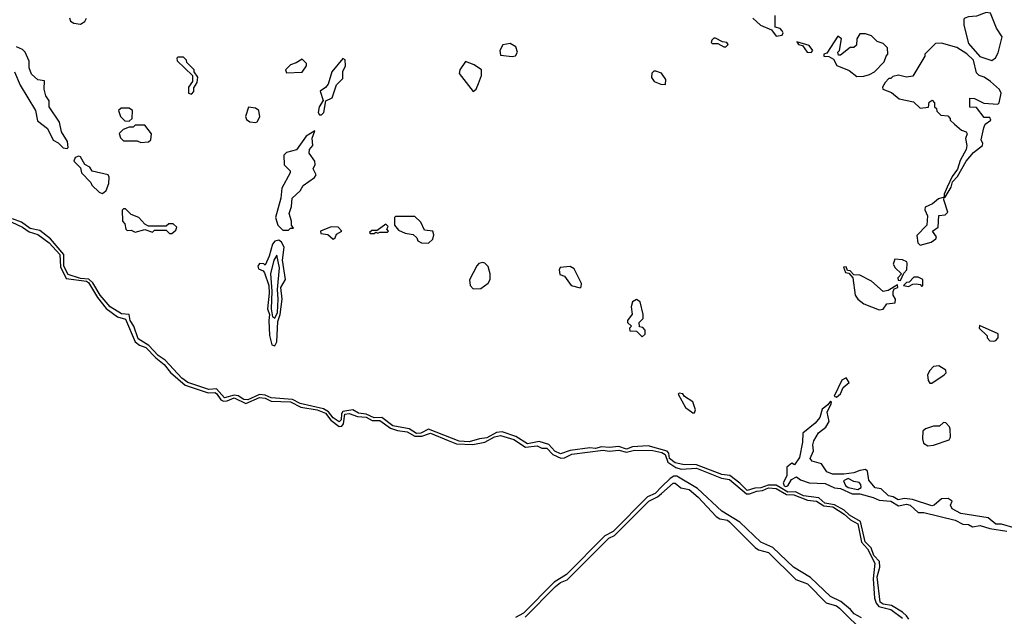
# Model space of a CAD drawing. Extents: x 2668140 to 2765664, y 823621 to 955240.
# Tile 12 of 256: x 2686621 to 2691689, y 841762 to 844833. Entities that reach past the tile are written whole.
import ezdxf

# ---------------------------------------------------------------- set-up
doc = ezdxf.new("R2010")
doc.units = 0

msp = doc.modelspace()

# ---------------------------------------------------------------- linework, layer by layer
at = {"layer": '0CON02XD'}
for points in [[(2690515, 844748), (2690545, 844752.5), (2690550, 844765), (2690546.2, 844776.2), (2690535, 844787.5), (2690510, 844795), (2690510, 844855)], [(2691625, 844622.5), (2691643, 844637), (2691657, 844663), (2691677.5, 844745), (2691649.3, 844789.3), (2691617, 844867), (2691595, 844870), (2691545, 844850), (2691505, 844847.5), (2691485, 844840), (2691480, 844835), (2691480, 844805), (2691505, 844710), (2691563.3, 844643.3), (2691625, 844622.5)], [(2686878.3, 844841.7), (2686882.5, 844825), (2686900, 844815), (2686935, 844810), (2686956.4, 844823.6), (2686965, 844840)], [(2690395, 844840), (2690433.3, 844805), (2690490, 844780), (2690515, 844748)], [(2690930.5, 844540.5), (2690965, 844542.5), (2690995, 844550), (2691020, 844565), (2691070, 844615), (2691080, 844645), (2691090, 844655), (2691088.3, 844688.3), (2691065, 844710), (2691035, 844720), (2691005, 844750), (2690975, 844760), (2690945, 844760), (2690930, 844735), (2690928.3, 844701.7), (2690915, 844690), (2690895, 844690), (2690845, 844650), (2690835, 844650), (2690832.5, 844665), (2690840, 844675), (2690850, 844735), (2690831.7, 844748.3), (2690775, 844660), (2690760, 844655), (2690760, 844645), (2690785, 844642.5), (2690810, 844630), (2690827, 844597), (2690890.7, 844570.7), (2690930.5, 844540.5)], [(2689155, 844643.3), (2689172.5, 844647.5), (2689182.5, 844665), (2689175, 844692.5), (2689145, 844710), (2689107, 844703), (2689092.5, 844675), (2689095, 844650), (2689155, 844643.3)], [(2690255, 844692.5), (2690267.5, 844705), (2690260, 844715), (2690238.3, 844718.3), (2690203, 844737), (2690193, 844737), (2690183, 844727), (2690180, 844715), (2690185, 844710), (2690215, 844710), (2690245, 844692.5), (2690255, 844692.5)], [(2690695, 844663.8), (2690702.5, 844675), (2690685, 844700), (2690621.7, 844718.3), (2690630, 844705), (2690650, 844700), (2690673.8, 844665), (2690695, 844663.8)], [(2691385, 843920), (2691415, 843970), (2691421.7, 843998.3), (2691447.5, 844025), (2691493.3, 844105), (2691530.2, 844149.8), (2691576.2, 844185), (2691578.8, 844195), (2691568.8, 844215), (2691583, 844277), (2691590, 844295), (2691620, 844315), (2691615, 844330), (2691585, 844330), (2691545, 844380), (2691511.7, 844381.7), (2691511.7, 844428.3), (2691535, 844427.5), (2691583.6, 844403.6), (2691655, 844397.5), (2691662.5, 844405), (2691672.5, 844455), (2691663.6, 844473.6), (2691617.5, 844515), (2691585, 844537.5), (2691560, 844545), (2691545, 844560), (2691530, 844625), (2691496.4, 844656.4), (2691445, 844690), (2691365, 844712.5), (2691335, 844710), (2691280, 844655), (2691280, 844645), (2691218.3, 844541.7), (2691185, 844537.5), (2691145, 844547.5), (2691115, 844540), (2691105, 844530), (2691095, 844530), (2691075, 844510), (2691062.5, 844485), (2691063.3, 844475), (2691108.8, 844458.8), (2691147.5, 844425), (2691220.7, 844410.7), (2691255, 844378), (2691298.3, 844381.7), (2691301.7, 844408.3), (2691318.3, 844418.3), (2691330, 844405), (2691330, 844385), (2691340, 844375), (2691341.7, 844361.7), (2691361.7, 844341.7), (2691398.3, 844338.3), (2691410, 844325), (2691410, 844315), (2691432.5, 844295), (2691468.8, 844265), (2691493.3, 844255), (2691498, 844245), (2691489.5, 844220.5), (2691496.7, 844185), (2691492.9, 844165), (2691462.3, 844107.7), (2691447, 844063), (2691420, 844025), (2691395, 843970), (2691380, 843935), (2691380, 843920), (2691385, 843920)], [(2686865, 844170), (2686870, 844175), (2686867.5, 844205), (2686836.7, 844255), (2686826.7, 844305), (2686773.3, 844385), (2686772.5, 844415), (2686755, 844440), (2686747.5, 844475), (2686748.3, 844518.3), (2686715, 844522.5), (2686682.7, 844552.7), (2686670, 844585), (2686669.3, 844619.3), (2686650, 844665), (2686635, 844680), (2686605, 844693.3)], [(2687505, 844450), (2687517, 844463), (2687518.3, 844481.7), (2687535, 844510), (2687537.5, 844537.5), (2687520, 844565), (2687520, 844575), (2687481.7, 844611.7), (2687480, 844625), (2687465, 844640), (2687435, 844640), (2687430, 844635), (2687431.7, 844621.7), (2687510, 844545), (2687510, 844515), (2687490, 844485), (2687490, 844455), (2687505, 844450)], [(2687995, 844560), (2688075, 844562.5), (2688097.5, 844595), (2688097, 844607), (2688075, 844630), (2688045, 844610), (2688015, 844600), (2687990, 844575), (2687995, 844560)], [(2688175, 844342.5), (2688186.2, 844355), (2688197.5, 844415), (2688229.3, 844430.7), (2688251.7, 844498.3), (2688285, 844530), (2688283.6, 844566.4), (2688297.5, 844595), (2688296, 844626), (2688285, 844632.5), (2688227.5, 844565), (2688208.8, 844501.2), (2688195.9, 844484.1), (2688167.5, 844465), (2688183, 844417), (2688163.3, 844385), (2688156.7, 844355), (2688165, 844342.5), (2688175, 844342.5)], [(2688955, 844462.5), (2688970, 844475), (2688982.5, 844505), (2688997.5, 844545), (2688997.5, 844575), (2688960.7, 844600.7), (2688915, 844617.5), (2688886.7, 844575), (2688882.5, 844555), (2688955, 844462.5)], [(2686594, 844565), (2686623.3, 844495), (2686702.5, 844365), (2686712.5, 844312.5), (2686765, 844272.5), (2686793, 844213), (2686818.8, 844198.8), (2686845, 844172.5), (2686865, 844170)], [(2689945, 844500), (2689947.5, 844525), (2689925, 844557.5), (2689895, 844567.5), (2689885, 844567.5), (2689875, 844557.5), (2689872.5, 844535), (2689887.5, 844515), (2689920.7, 844500.7), (2689945, 844500)], [(2687185, 844310), (2687200, 844325), (2687202.5, 844365), (2687185, 844377.5), (2687143, 844377), (2687130, 844365), (2687140, 844335), (2687161.7, 844311.7), (2687185, 844310)], [(2687835, 844303.3), (2687843, 844307), (2687856.4, 844333.6), (2687852.5, 844365), (2687835, 844377.5), (2687798.3, 844381.7), (2687783.8, 844335), (2687789.3, 844319.3), (2687805, 844306.7), (2687835, 844303.3)], [(2687245, 844200), (2687285, 844203.3), (2687296.7, 844215), (2687300, 844245), (2687265, 844290), (2687215, 844290), (2687205, 844280), (2687185, 844280), (2687153, 844267), (2687133, 844247), (2687140, 844225), (2687155, 844210), (2687225, 844210), (2687245, 844200)], [(2688005, 843750), (2688015, 843760), (2688030, 843760), (2688020, 843775), (2688020, 843795), (2688007.5, 843835), (2688019.3, 843870.7), (2688023.3, 843915), (2688065, 843952.5), (2688080.7, 843979.3), (2688139.3, 844020.7), (2688147.5, 844035), (2688132.5, 844065), (2688141.7, 844088.3), (2688140, 844105), (2688111.2, 844145), (2688113.3, 844165), (2688130, 844185), (2688126.4, 844223.6), (2688140, 844260), (2688095, 844232.5), (2688046.4, 844163.6), (2687995, 844150), (2687980, 844135), (2687982.5, 844085), (2688013.3, 844055), (2688013.8, 844045), (2687970, 843965), (2687966, 843915), (2687937.5, 843815), (2687950, 843775), (2687975, 843750), (2688005, 843750)], [(2687045, 843937.5), (2687055, 843942.5), (2687067, 843953), (2687080, 843990), (2687082.3, 844022.3), (2687076.7, 844035), (2686995, 844052.5), (2686983, 844073), (2686957, 844087), (2686935, 844126.7), (2686925, 844130), (2686907, 844123), (2686900, 844105), (2686935, 844070), (2686940, 844045), (2686987.5, 843995), (2686991.7, 843981.7), (2687030, 843945), (2687045, 843937.5)], [(2691255, 843672.5), (2691313, 843687), (2691336.7, 843705), (2691340, 843715), (2691320, 843745), (2691347.5, 843765), (2691352.5, 843825), (2691385, 843828.8), (2691398.3, 843841.7), (2691377.5, 843905), (2691380, 843920), (2691349.3, 843910.7), (2691320, 843885), (2691281.7, 843868.3), (2691280, 843855), (2691293, 843823), (2691290, 843775), (2691238.3, 843721.7), (2691243.6, 843683.6), (2691255, 843672.5)], [(2687405, 843732.5), (2687425, 843750), (2687430, 843765), (2687411.7, 843781.7), (2687388.3, 843781.7), (2687375, 843770), (2687285, 843770), (2687265, 843780), (2687234, 843814), (2687195, 843830), (2687165, 843860), (2687155, 843860), (2687148.3, 843851.7), (2687150, 843795), (2687162.5, 843782.5), (2687167.5, 843755), (2687175, 843747.5), (2687195, 843750), (2687215, 843740), (2687265, 843752.5), (2687305, 843740), (2687315, 843750), (2687375, 843750), (2687393, 843733), (2687405, 843732.5)], [(2686580.4, 843790.4), (2686635, 843765.6), (2686670.5, 843740.5), (2686715, 843727.5), (2686773.8, 843685), (2686828.6, 843625), (2686830.9, 843560.9), (2686860.7, 843500.7), (2686965, 843486.2), (2686975, 843480), (2687022.2, 843402.2), (2687066.5, 843346.5), (2687125, 843303.8), (2687165, 843291.2), (2687215.5, 843175.5), (2687238.1, 843158.1), (2687271.2, 843145), (2687321.8, 843091.8), (2687365, 843058), (2687397.5, 843017.5), (2687472.2, 842952.2), (2687591.9, 842911.9), (2687625, 842914), (2687635, 842908.8), (2687656.3, 842876.3), (2687670, 842870), (2687689.5, 842870.5), (2687725, 842886.2), (2687785, 842856.9), (2687855, 842887.5), (2687885, 842885.4), (2687915, 842869.4), (2688015, 842865.4), (2688068.7, 842838.7), (2688152.5, 842825), (2688195, 842807.8), (2688222.5, 842772.5), (2688265, 842739.2), (2688278.7, 842741.3), (2688287.6, 842752.4), (2688295, 842803.3), (2688316.4, 842806.4), (2688360, 842790), (2688405, 842786.5), (2688435, 842769.4), (2688475, 842769.4), (2688530, 842730), (2688565, 842718.1), (2688615, 842711.4), (2688655, 842688.5), (2688690.9, 842689.1), (2688735, 842704), (2688827.3, 842667.3), (2688869.1, 842649.1), (2688953.6, 842646.4), (2689015, 842658.1), (2689065, 842686.7), (2689095, 842692.5), (2689165, 842672), (2689225, 842632.5), (2689285, 842639.2), (2689307.7, 842627.7), (2689335, 842626.9), (2689365.4, 842595.4), (2689405.7, 842575.7), (2689425, 842577.5), (2689463.4, 842596.6), (2689625, 842616.9), (2689655, 842612.5), (2689705, 842618.1), (2689745, 842607.5), (2689785, 842616.7), (2689880, 842615), (2689926.7, 842605), (2689943.8, 842595), (2689956.2, 842556.2), (2689997.9, 842527.9), (2690025, 842520), (2690105, 842525.5), (2690233.1, 842473.1), (2690275, 842466.9), (2690362.1, 842392.1), (2690378.1, 842391.9), (2690415, 842406.4), (2690445, 842409.4), (2690475, 842424), (2690515, 842420), (2690568.3, 842388.3), (2690605, 842387.8), (2690675, 842359.2), (2690722.5, 842355), (2690760, 842330), (2690806, 842325), (2690865, 842287.5), (2690898, 842258), (2690935, 842238), (2690953.2, 842143.2), (2690985, 842110), (2691022, 842035), (2691014, 841955), (2691020, 841855), (2691029.7, 841829.7), (2691043.2, 841813.2), (2691105, 841797.1), (2691165, 841753.3)], [(2691197.1, 841747.1), (2691185.7, 841765), (2691165, 841784.4), (2691108.2, 841818.2), (2691064.7, 841824.7), (2691050, 841835), (2691034.5, 841965), (2691047.3, 842015), (2691046.9, 842045), (2691017.3, 842075), (2691002.7, 842115), (2690972.7, 842145), (2690949.4, 842249.4), (2690892, 842282), (2690865, 842308.8), (2690815, 842336.8), (2690765, 842344.6), (2690735, 842371.8), (2690655, 842382.5), (2690613.4, 842403.4), (2690575, 842401.8), (2690535.5, 842425.5), (2690515, 842438), (2690472.6, 842437.4), (2690435, 842422.8), (2690405, 842421.5), (2690365, 842410), (2690328.2, 842448.2), (2690276.6, 842486.6), (2690235, 842491.5), (2690105, 842541.8), (2690035, 842542.7), (2689995, 842551.5), (2689965.5, 842575), (2689961.7, 842601.7), (2689952.8, 842612.8), (2689855, 842639.6), (2689775, 842633.8), (2689745, 842622.8), (2689705, 842635.3), (2689655, 842630.8), (2689615, 842634.6), (2689585, 842625.4), (2689555, 842628.5), (2689455, 842615.5), (2689405, 842598.5), (2689375, 842611.5), (2689345, 842647.1), (2689295, 842661.2), (2689235, 842650.4), (2689175, 842688.2), (2689105, 842710.9), (2689075, 842708.5), (2689025, 842680.4), (2688987.5, 842675), (2688935, 842660), (2688883, 842663), (2688725, 842724.6), (2688685.3, 842704.7), (2688663.1, 842703.1), (2688625, 842727.1), (2688541.7, 842741.7), (2688485, 842786.2), (2688445, 842783.3), (2688405, 842803.2), (2688365, 842807.3), (2688335, 842825.5), (2688284.3, 842815.8), (2688277.5, 842805), (2688276.4, 842773.6), (2688265, 842763.3), (2688234.3, 842784.3), (2688210, 842815), (2688185, 842830.4), (2688065, 842858.2), (2688025, 842877.8), (2687915, 842886.7), (2687885, 842899.7), (2687855, 842903.3), (2687795, 842876.8), (2687775, 842878.2), (2687745, 842896.8), (2687725, 842900.9), (2687675, 842886.4), (2687635, 842932.9), (2687595, 842929.6), (2687486, 842966), (2687455, 842987.8), (2687369.9, 843079.9), (2687333.3, 843105), (2687286.4, 843156.4), (2687230.6, 843190.6), (2687208.1, 843255), (2687189.1, 843285), (2687185.4, 843315.4), (2687145, 843318.5), (2687086.9, 843355), (2687035.5, 843415), (2686997.8, 843477.8), (2686977.1, 843497.1), (2686935, 843501.6), (2686871.1, 843521.1), (2686848.8, 843565), (2686848.8, 843625), (2686779.4, 843705), (2686725, 843747.8), (2686675, 843757.5), (2686630.2, 843790.2), (2686585, 843807.1)], [(2688725, 843682.5), (2688747, 843703), (2688752.5, 843725), (2688747.5, 843745), (2688705, 843750), (2688685, 843790), (2688655, 843820), (2688555, 843820), (2688550, 843815), (2688550, 843775), (2688570, 843750), (2688605, 843733.3), (2688647, 843727), (2688665, 843710), (2688670, 843695), (2688690, 843685), (2688725, 843682.5)], [(2688235, 843702.5), (2688245, 843710), (2688251.7, 843728.3), (2688280, 843745), (2688260, 843765), (2688225, 843766.7), (2688170, 843745), (2688171.7, 843731.7), (2688207, 843727), (2688235, 843702.5)], [(2688445, 843732.5), (2688455, 843740), (2688465, 843733.3), (2688475, 843740), (2688515, 843740), (2688520, 843745), (2688510, 843755), (2688518.3, 843768.3), (2688505, 843780), (2688461.7, 843748.3), (2688433, 843747), (2688421.7, 843738.3), (2688425, 843732.5), (2688445, 843732.5)], [(2687935, 843153.8), (2687945.5, 843174.5), (2687950.4, 843279.6), (2687961.8, 843315), (2687972.9, 843395), (2687966, 843455), (2687988.8, 843495), (2687973.5, 843595), (2687982.5, 843662.5), (2687968.3, 843688.3), (2687955, 843697.5), (2687935, 843692.5), (2687922.7, 843677.3), (2687905.8, 843615), (2687885, 843570), (2687877, 843577), (2687855, 843577.5), (2687847.5, 843565), (2687850.7, 843550.7), (2687875, 843540), (2687880.7, 843530.7), (2687902.9, 843465), (2687906, 843425), (2687897.1, 843345), (2687907.3, 843315), (2687903.1, 843285), (2687907, 843207), (2687918.6, 843158.6), (2687935, 843153.8)], [(2687935, 843297.1), (2687948, 843325), (2687951.8, 843395), (2687947.5, 843445), (2687958.2, 843555), (2687945, 843620), (2687930, 843595), (2687912.2, 843525), (2687919.6, 843435), (2687915.4, 843345), (2687922.7, 843302.7), (2687935, 843297.1)], [(2691155, 843490), (2691171.7, 843528.3), (2691187.5, 843545), (2691189.3, 843579.3), (2691186.7, 843586.7), (2691165, 843596.7), (2691125, 843600), (2691117.5, 843575), (2691127.5, 843555), (2691160, 843525), (2691140, 843505), (2691141.7, 843491.7), (2691155, 843490)], [(2688955, 843447.5), (2688995, 843450), (2689033, 843477), (2689042.5, 843495), (2689042.5, 843525), (2689031.7, 843561.7), (2689015, 843580), (2689005, 843582.5), (2688985, 843577.5), (2688973.9, 843566.1), (2688936.4, 843493.6), (2688940, 843465), (2688955, 843447.5)], [(2689505, 843452.5), (2689511.7, 843458.3), (2689512.5, 843475), (2689475, 843550), (2689455, 843562.5), (2689403.3, 843556.7), (2689397.5, 843545), (2689400.7, 843520.7), (2689425, 843512.5), (2689460, 843465), (2689505, 843452.5)], [(2691045, 843340), (2691065, 843342.5), (2691085, 843370), (2691127.5, 843375), (2691128.8, 843395), (2691116.7, 843415), (2691116.7, 843433.3), (2691121.7, 843448.3), (2691140, 843455), (2691138.3, 843468.3), (2691090.7, 843439.3), (2691065, 843433.3), (2691005, 843486.7), (2690945, 843517.5), (2690915, 843520), (2690895, 843540), (2690881.7, 843541.7), (2690875, 843560), (2690861.7, 843558.3), (2690871.7, 843531.7), (2690888.3, 843528.3), (2690910, 843505), (2690921.2, 843415), (2690934.1, 843394.1), (2690965, 843370), (2691045, 843340)], [(2691265, 843460), (2691270, 843465), (2691270, 843495), (2691245, 843507.5), (2691222.5, 843507.5), (2691198.3, 843481.7), (2691185, 843480), (2691170, 843465), (2691195, 843460), (2691218.3, 843471.7), (2691235, 843472.5), (2691255, 843470), (2691265, 843460)], [(2689825, 843200), (2689840, 843215), (2689840, 843235), (2689828.3, 843248.3), (2689811.7, 843251.7), (2689810, 843275), (2689830, 843295), (2689830, 843315), (2689815, 843380), (2689795, 843392.5), (2689775, 843380), (2689767.5, 843355), (2689773, 843317), (2689750, 843285), (2689750, 843275), (2689770, 843255), (2689760, 843245), (2689761.7, 843231.7), (2689795, 843230), (2689825, 843200)], [(2691635, 843177.5), (2691645, 843182.5), (2691657.5, 843195), (2691656.4, 843216.4), (2691561.7, 843258.3), (2691560, 843245), (2691600, 843205), (2691600, 843195), (2691615, 843180), (2691635, 843177.5)], [(2691315, 842962.5), (2691380, 843005), (2691390, 843015), (2691388.3, 843028.3), (2691351.7, 843051.7), (2691325, 843047.5), (2691305, 843027.5), (2691293.8, 843005), (2691296.4, 842976.4), (2691305, 842962.5), (2691315, 842962.5)], [(2690825, 842890), (2690845, 842907.5), (2690860, 842940), (2690890, 842965), (2690875, 842990), (2690853.3, 842976.7), (2690812.5, 842895), (2690825, 842890)], [(2690095, 842810), (2690100, 842825), (2690085.8, 842865.8), (2690043.3, 842893.3), (2690035, 842907.5), (2690015, 842910), (2690010, 842905), (2690047.7, 842837.7), (2690085, 842810), (2690095, 842810)], [(2691745, 842216.2), (2691675, 842236.7), (2691645, 842236.2), (2691605, 842268.8), (2691465, 842290.8), (2691420, 842315), (2691412.5, 842335), (2691420, 842355), (2691399.3, 842369.3), (2691365, 842367.5), (2691327.5, 842335), (2691315, 842331.2), (2691216.4, 842363.6), (2691175, 842368.8), (2691142.3, 842362.3), (2691117.5, 842377.5), (2691093.1, 842383.1), (2691055, 842417.5), (2691023.8, 842423.8), (2690992.3, 842462.3), (2690985, 842510), (2690975, 842517.5), (2690945, 842513.3), (2690915, 842500), (2690863, 842493), (2690805, 842494.3), (2690775, 842505.8), (2690747.2, 842547.2), (2690700.5, 842560.5), (2690690, 842575), (2690706.4, 842613.6), (2690703.8, 842645), (2690708.8, 842665), (2690732.7, 842707.3), (2690770, 842735), (2690787.5, 842765), (2690777, 842813), (2690797.5, 842855), (2690800, 842865), (2690795, 842870), (2690780, 842850), (2690751.7, 842828.3), (2690738.8, 842785), (2690715, 842756.7), (2690652.5, 842705), (2690650.7, 842659.3), (2690635, 842580), (2690608.3, 842541.7), (2690595, 842550), (2690570, 842530), (2690569.2, 842485), (2690550.6, 842449.4), (2690555, 842433.9), (2690565, 842430), (2690575, 842434.3), (2690593.3, 842466.7), (2690619.3, 842479.3), (2690640, 842465), (2690685, 842450), (2690767.5, 842445), (2690815, 842423.8), (2690845, 842420), (2690905, 842392.5), (2690945, 842391.9), (2691014.2, 842374.2), (2691045, 842360), (2691104.2, 842354.2), (2691145, 842331.2), (2691185, 842338.8), (2691205, 842334.2), (2691245, 842296), (2691275, 842295.8), (2691436.6, 842256.6), (2691475, 842236.2), (2691505, 842234), (2691525, 842222.9), (2691565, 842230), (2691614.1, 842214.1), (2691701.2, 842201.2)], [(2691295, 842640), (2691325, 842642.5), (2691405, 842670), (2691412.5, 842685), (2691410, 842725), (2691407, 842737), (2691388.3, 842758.3), (2691375, 842760), (2691355, 842740), (2691325, 842740), (2691283, 842727), (2691270, 842715), (2691267.5, 842675), (2691273.6, 842653.6), (2691295, 842640)], [(2690954, 841754), (2690916.7, 841775), (2690897.9, 841797.9), (2690848.1, 841838.1), (2690795, 841863.8), (2690691.9, 841961.9), (2690603.3, 842015), (2690497.1, 842117.1), (2690435, 842143.8), (2690327.1, 842247.1), (2690235, 842303.8), (2690110, 842420), (2690004.2, 842484.2), (2689987.1, 842482.9), (2689969.1, 842470.9), (2689925, 842428), (2689891.2, 842395), (2689852.5, 842377.5), (2689675, 842199.2), (2689633.2, 842176.8), (2689435, 841978), (2689372.5, 841937.5), (2689215, 841779.2), (2689173.2, 841756.8)], [(2689222.1, 841757.9), (2689379.2, 841915), (2689405, 841935.7), (2689439.4, 841950.6), (2689615, 842127.5), (2689654, 842165), (2689682.6, 842177.4), (2689859.2, 842355), (2689903.6, 842376.4), (2689924.2, 842395), (2689985, 842446.7), (2689995, 842446.7), (2690024, 842424), (2690066.7, 842415), (2690112.5, 842375), (2690206.1, 842276.1), (2690224, 842264), (2690263.6, 842256.4), (2690275, 842248.8), (2690406.1, 842116.1), (2690424, 842104), (2690475, 842090), (2690615, 841952.5), (2690675, 841930), (2690771.7, 841831.7), (2690825, 841816), (2690840, 841805), (2690975, 841672.5)], [(2690935, 842414.5), (2690952, 842425), (2690950.3, 842440.3), (2690941.2, 842451.2), (2690915, 842456.2), (2690885, 842471.4), (2690861.2, 842458.8), (2690871.9, 842435), (2690885, 842424.4), (2690935, 842414.5)]]:
    msp.add_lwpolyline(points, dxfattribs=at)

doc.saveas('drawing.dxf')
